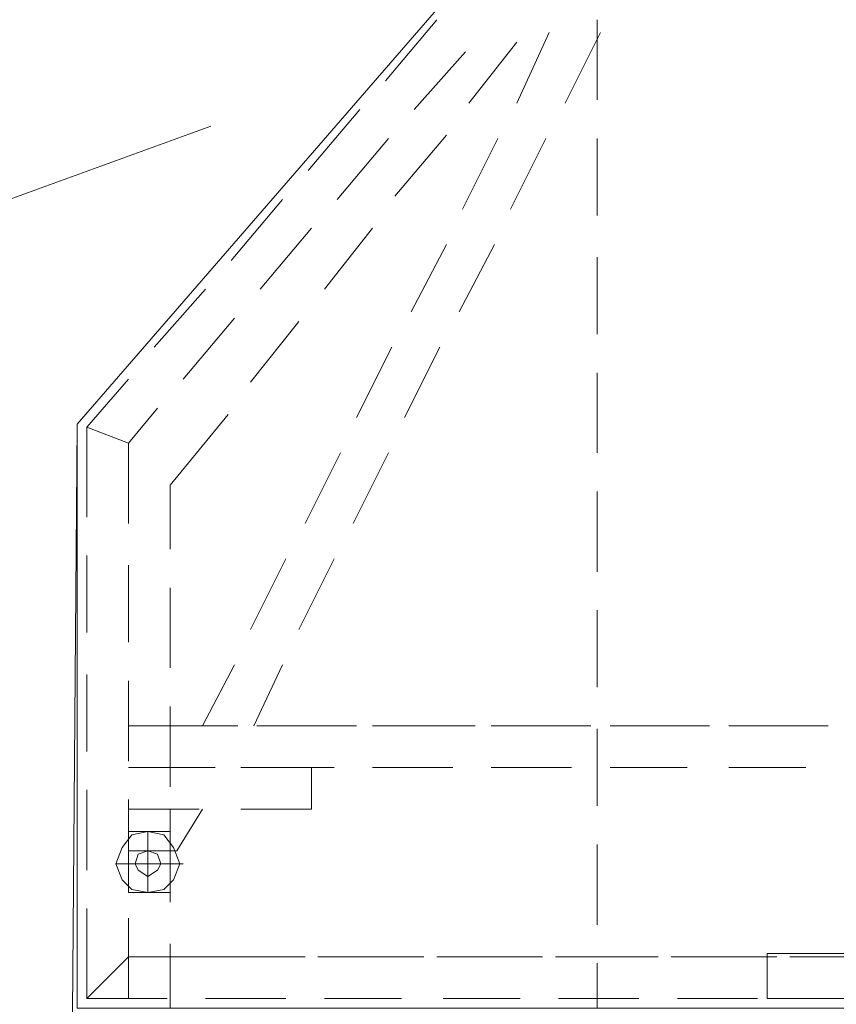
# Model space of a CAD drawing. Header units: millimetres. Extents: x 82175 to 237000, y 24756 to 471700.
# Tile 22 of 256: x 112658 to 113186, y 94973 to 95609. Entities that reach past the tile are written whole.
import ezdxf

# ---------------------------------------------------------------- set-up
doc = ezdxf.new("R2010")
doc.units = ezdxf.units.MM
doc.linetypes.add('Przerywana', pattern=[5.644444, 2.822222, -2.822222])
doc.layers.add('2D - Ogólne', color=8, linetype='Continuous')
doc.layers.add('2D - Rysunki i Obrazki', color=8, linetype='Continuous')

msp = doc.modelspace()

# ---------------------------------------------------------------- linework, layer by layer
at = {"layer": '2D - Ogólne', "color": 8, "linetype": 'Przerywana', "lineweight": 15, "ltscale": 100}
msp.add_line((111455.63, 95058.01), (114203.11, 96058.01), dxfattribs=at)
at = {"layer": '2D - Rysunki i Obrazki', "color": 8, "linetype": 'Continuous', "lineweight": 13, "ltscale": 100, "flags": 128}
for points in [[(114192.17, 94967.62), (112692.17, 94967.62), (112695.23, 95348.06), (113018.7, 95721.3), (113873, 95721.3), (114194.4, 95348.06)], [(112695.23, 94970.68), (112695.23, 95348.06), (113018.7, 95721.3), (113873, 95721.3), (114194.4, 95348.06), (114194.4, 94970.68)], [(112695.23, 94970.68), (112695.23, 95348.06), (113018.7, 95721.3), (113873, 95721.3), (114194.4, 95348.06), (114194.4, 94970.68)], [(112695.23, 94970.68), (112695.23, 95348.06), (113018.7, 95721.3), (113873, 95721.3), (114194.4, 95348.06), (114194.4, 94970.68)], [(112695.23, 94970.68), (112695.23, 95348.06), (113018.7, 95721.3), (113873, 95721.3), (114194.4, 95348.06), (114194.4, 94970.68)], [(112695.23, 94970.68), (112695.23, 95348.06), (113018.7, 95721.3), (113873, 95721.3), (114194.4, 95348.06), (114194.4, 94970.68)], [(112695.23, 94970.68), (112695.23, 95348.06), (113018.7, 95721.3), (113873, 95721.3), (114194.4, 95348.06), (114194.4, 94970.68)], [(112755.36, 95084.72), (112728.41, 95084.72), (112728.41, 95045.33), (112755.36, 95045.33)], [(112732.56, 95063.99), (112734.63, 95059.84), (112740.85, 95055.69), (112747.07, 95059.84), (112749.14, 95063.99), (112747.07, 95070.21), (112740.85, 95072.28), (112734.63, 95070.21)], [(112728.41, 95045.33), (112755.36, 95045.33)]]:
    msp.add_lwpolyline(points, close=True, dxfattribs=at)
for points in [[(112894.29, 95569.93), (112927.47, 95609.33)], [(113031.15, 95609.33), (113031.15, 95557.49)], [(113000.04, 95601.03), (112979.31, 95555.42)], [(113010.41, 95555.42), (113033.22, 95601.03)], [(112948.2, 95555.42), (112979.31, 95594.81)], [(112912.95, 95551.27), (112946.13, 95588.59)], [(112844.53, 95511.87), (112877.7, 95551.27)], [(112863.19, 95493.21), (112896.37, 95532.61)], [(112900.51, 95495.28), (112933.69, 95534.68)], [(112966.87, 95532.61), (112944.06, 95486.99)], [(112975.16, 95486.99), (112997.97, 95532.61)], [(113031.15, 95532.61), (113031.15, 95482.84)], [(112794.76, 95453.81), (112827.94, 95493.21)], [(112813.42, 95435.15), (112846.6, 95474.55)], [(112854.89, 95435.15), (112886, 95474.55)], [(112933.69, 95464.18), (112910.88, 95420.64)], [(112941.98, 95420.64), (112964.79, 95464.18)], [(113031.15, 95455.89), (113031.15, 95406.12)], [(112745, 95397.83), (112778.17, 95435.15)], [(112763.66, 95377.09), (112796.84, 95416.49)], [(112807.2, 95375.02), (112838.31, 95414.42)], [(112898.44, 95397.83), (112875.63, 95352.21)], [(112906.73, 95352.21), (112929.54, 95397.83)], [(113031.15, 95381.24), (113031.15, 95329.4)], [(112701.45, 95345.99), (112728.41, 95377.09)], [(112728.41, 95335.62), (112747.07, 95358.43)], [(112755.36, 95267.19), (112755.36, 95308.67), (112792.69, 95354.28)], [(112728.41, 95335.62), (112701.45, 95345.99)], [(112701.45, 95345.99), (112701.45, 95287.93)], [(112728.41, 95283.78), (112728.41, 95335.62)], [(112865.26, 95329.4), (112842.45, 95283.78)], [(112873.56, 95283.78), (112896.37, 95329.4)], [(113031.15, 95304.52), (113031.15, 95252.68)], [(112701.45, 95263.05), (112701.45, 95213.28)], [(112728.41, 95207.06), (112728.41, 95256.83)], [(112830.01, 95260.97), (112807.2, 95215.36)], [(112838.31, 95215.36), (112861.12, 95260.97)], [(112755.36, 95190.47), (112755.36, 95242.31)], [(113031.15, 95227.8), (113031.15, 95178.03)], [(112796.84, 95192.55), (112776.1, 95153.15)], [(112809.28, 95153.15), (112827.94, 95192.55)], [(112701.45, 95186.33), (112701.45, 95136.56)], [(112728.41, 95130.34), (112728.41, 95182.18)], [(112755.36, 95113.75), (112755.36, 95165.59)], [(112784.39, 95153.15), (112728.41, 95153.15)], [(112755.36, 95153.15), (112798.91, 95153.15)], [(112861.12, 95153.15), (112811.35, 95153.15)], [(112823.79, 95153.15), (112875.63, 95153.15)], [(112937.84, 95153.15), (112886, 95153.15)], [(112900.51, 95153.15), (112952.35, 95153.15)], [(113014.56, 95153.15), (112962.72, 95153.15)], [(112977.23, 95153.15), (113027, 95153.15)], [(113031.15, 95151.08), (113031.15, 95101.31)], [(113089.2, 95153.15), (113039.44, 95153.15)], [(113053.95, 95153.15), (113103.72, 95153.15)], [(113165.93, 95153.15), (113116.16, 95153.15)], [(113128.6, 95153.15), (113180.44, 95153.15)], [(112728.41, 95126.19), (112774.03, 95126.19)], [(112784.39, 95126.19), (112728.41, 95126.19)], [(112755.36, 95126.19), (112784.39, 95126.19)], [(112800.98, 95126.19), (112846.6, 95126.19)], [(112861.12, 95126.19), (112811.35, 95126.19)], [(112811.35, 95126.19), (112861.12, 95126.19)], [(112846.6, 95099.24), (112846.6, 95126.19)], [(112937.84, 95126.19), (112886, 95126.19)], [(112886, 95126.19), (112937.84, 95126.19)], [(113014.56, 95126.19), (112962.72, 95126.19)], [(112962.72, 95126.19), (113014.56, 95126.19)], [(113089.2, 95126.19), (113039.44, 95126.19)], [(113039.44, 95126.19), (113089.2, 95126.19)], [(113165.93, 95126.19), (113116.16, 95126.19)], [(113116.16, 95126.19), (113165.93, 95126.19)], [(112701.45, 95111.68), (112701.45, 95059.84)], [(112728.41, 95053.62), (112728.41, 95105.46)], [(112774.03, 95099.24), (112728.41, 95099.24)], [(112755.36, 95072.28), (112755.36, 95099.24)], [(112759.51, 95072.28), (112776.1, 95099.24)], [(112846.6, 95099.24), (112800.98, 95099.24)], [(112755.36, 95039.11), (112755.36, 95088.87)], [(112720.11, 95063.99), (112724.26, 95074.36), (112730.48, 95082.65), (112740.85, 95084.72), (112751.22, 95082.65)], [(112720.11, 95063.99), (112724.26, 95074.36), (112730.48, 95082.65), (112740.85, 95084.72), (112751.22, 95082.65)], [(112755.36, 95045.33), (112755.36, 95084.72), (112728.41, 95084.72), (112728.41, 95045.33)], [(112761.59, 95063.99), (112757.44, 95074.36), (112751.22, 95082.65), (112740.85, 95084.72), (112730.48, 95082.65)], [(112740.85, 95084.72), (112742.92, 95084.72)], [(112740.85, 95084.72), (112740.85, 95063.99), (112761.59, 95063.99)], [(112728.41, 95072.28), (112755.36, 95072.28), (112755.36, 95045.33)], [(112728.41, 95072.28), (112728.41, 95045.33)], [(112753.29, 95072.28), (112759.51, 95072.28)], [(113031.15, 95076.43), (113031.15, 95024.59)], [(112720.11, 95063.99), (112722.19, 95063.99)], [(112740.85, 95045.33), (112740.85, 95063.99), (112720.11, 95063.99)], [(112720.11, 95063.99), (112722.19, 95063.99)], [(112720.11, 95063.99), (112724.26, 95053.62), (112730.48, 95047.4), (112740.85, 95045.33), (112751.22, 95047.4)], [(112761.59, 95063.99), (112757.44, 95053.62), (112751.22, 95047.4), (112740.85, 95045.33), (112730.48, 95047.4)], [(112761.59, 95063.99), (112757.44, 95053.62), (112751.22, 95047.4), (112740.85, 95045.33), (112730.48, 95047.4)], [(112740.85, 95063.99), (112742.92, 95063.99)], [(112740.85, 95063.99), (112742.92, 95063.99)], [(112761.59, 95063.99), (112763.66, 95063.99)], [(112728.41, 95045.33), (112755.36, 95045.33)], [(112755.36, 95045.33), (112728.41, 95045.33)], [(112740.85, 95045.33), (112742.92, 95045.33)], [(112701.45, 95034.96), (112701.45, 94976.9)], [(112728.41, 94976.9), (112728.41, 95028.74)], [(112755.36, 94970.68), (112755.36, 95012.15)], [(112728.41, 95003.86), (112701.45, 94976.9), (112753.29, 94976.9)], [(112765.73, 95003.86), (112728.41, 95003.86), (112701.45, 94976.9)], [(112755.37, 95003.86), (112794.76, 95003.86)], [(112842.45, 95003.86), (112792.69, 95003.86)], [(112794.76, 95003.86), (112825.87, 95003.86)], [(112850.75, 95003.86), (112902.59, 95003.86)], [(112919.17, 95003.86), (112867.34, 95003.86)], [(112927.47, 95003.86), (112977.23, 95003.86)], [(112995.9, 95003.86), (112944.06, 95003.86)], [(113004.19, 95003.86), (113053.95, 95003.86)], [(113070.54, 95003.86), (113020.78, 95003.86)], [(113078.84, 95003.86), (113130.68, 95003.86)], [(113147.26, 95003.86), (113097.5, 95003.86)], [(113740.3, 94976.9), (113740.3, 95005.93), (113141.04, 95005.93), (113141.04, 94976.9)], [(113155.56, 95003.86), (113207.4, 95003.86)], [(113223.98, 95003.86), (113172.15, 95003.86)], [(113031.15, 94999.71), (113031.15, 94970.68)], [(112701.45, 94976.9), (112728.41, 94976.9)], [(112701.45, 94976.9), (112728.41, 94976.9)], [(112778.17, 94976.9), (112830.01, 94976.9)], [(112854.89, 94976.9), (112904.66, 94976.9)], [(112931.62, 94976.9), (112981.38, 94976.9)], [(113006.26, 94976.9), (113058.1, 94976.9)], [(113082.98, 94976.9), (113134.82, 94976.9)], [(113740.3, 94976.9), (113141.04, 94976.9)], [(113159.71, 94976.9), (113209.47, 94976.9)]]:
    msp.add_lwpolyline(points, dxfattribs=at)

doc.saveas('drawing.dxf')
